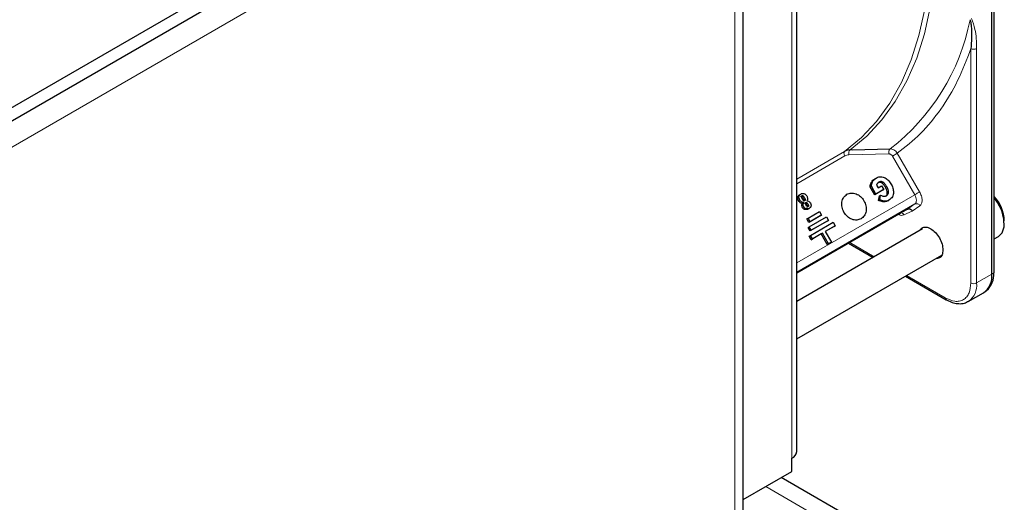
# Paper-space layout 'Blatt2' of a CAD drawing. Header units: millimetres. Extents: x 5 to 418, y 2 to 292.
# Tile 109 of 112: x 333 to 353, y 208 to 218. Entities that reach past the tile are written whole.
import ezdxf

# ---------------------------------------------------------------- set-up
doc = ezdxf.new("R2010")
doc.units = ezdxf.units.MM

psp = doc.layouts.new('Blatt2')

# ---------------------------------------------------------------- linework, layer by layer
at = {"color": 7, "linetype": 'Continuous', "lineweight": 25}
for p, q in [((352.634, 212.712), (352.634, 227.695)), ((352.685, 212.757), (352.685, 227.741)), ((348.606, 209.05), (348.606, 225.517)), ((328.132, 213.686), (347.271, 224.735)), ((347.501, 199.15), (347.501, 224.667)), ((328.132, 213.414), (347.271, 224.463)), ((349.748, 215.278), (350.534, 215.296)), ((350.22, 214.682), (350.245, 214.696)), ((350.123, 214.517), (350.148, 214.531)), ((350.218, 214.352), (350.123, 214.517)), ((350.243, 214.366), (350.148, 214.531)), ((350.253, 214.55), (350.285, 214.494)), ((350.285, 214.494), (350.36, 214.537)), ((350.36, 214.537), (350.405, 214.46)), ((348.664, 214.352), (348.689, 214.366)), ((350.38, 214.446), (350.218, 214.352)), ((350.243, 214.366), (350.218, 214.352)), ((350.405, 214.46), (350.243, 214.366)), ((350.296, 214.231), (350.312, 214.328)), ((350.312, 214.328), (350.337, 214.343)), ((350.321, 214.245), (350.337, 214.343)), ((350.38, 214.446), (350.405, 214.46)), ((348.714, 214.14), (348.726, 214.174)), ((348.726, 214.174), (348.751, 214.188)), ((348.739, 214.154), (348.751, 214.188)), ((348.815, 214.224), (348.848, 214.218)), ((350.296, 214.231), (350.321, 214.245)), ((350.382, 214.202), (350.296, 214.231)), ((350.407, 214.216), (350.321, 214.245)), ((350.484, 214.225), (350.509, 214.24)), ((350.893, 214.052), (348.606, 212.731)), ((348.838, 214.055), (348.863, 214.069)), ((348.84, 213.868), (349.076, 214.004)), ((349.093, 213.917), (348.857, 213.781)), ((348.865, 213.689), (349.218, 213.893)), ((349.118, 213.931), (348.882, 213.795)), ((349.076, 214.004), (349.118, 213.931)), ((349.093, 213.917), (349.118, 213.931)), ((349.218, 213.893), (349.26, 213.821)), ((348.815, 213.853), (348.84, 213.868)), ((348.857, 213.781), (348.815, 213.853)), ((348.882, 213.795), (348.84, 213.868)), ((348.84, 213.675), (348.865, 213.689)), ((348.881, 213.603), (348.84, 213.675)), ((348.882, 213.795), (348.857, 213.781)), ((348.906, 213.617), (348.865, 213.689)), ((349.235, 213.807), (348.881, 213.603)), ((348.889, 213.511), (349.36, 213.783)), ((349.26, 213.821), (348.906, 213.617)), ((349.402, 213.711), (349.196, 213.592)), ((349.377, 213.696), (349.196, 213.592)), ((349.235, 213.807), (349.26, 213.821)), ((349.36, 213.783), (349.402, 213.711)), ((349.377, 213.696), (349.402, 213.711)), ((351.205, 213.646), (348.606, 212.145)), ((348.864, 213.496), (348.889, 213.511)), ((348.906, 213.424), (348.864, 213.496)), ((348.906, 213.617), (348.881, 213.603)), ((348.931, 213.439), (348.889, 213.511)), ((349.112, 213.543), (348.906, 213.424)), ((349.137, 213.558), (348.931, 213.439)), ((349.112, 213.543), (349.137, 213.558)), ((349.237, 213.327), (349.112, 213.543)), ((349.262, 213.341), (349.137, 213.558)), ((349.196, 213.592), (349.321, 213.375)), ((352.685, 213.442), (352.771, 213.492)), ((348.906, 213.424), (348.931, 213.439)), ((349.296, 213.361), (349.237, 213.327)), ((349.237, 213.327), (349.262, 213.341)), ((349.321, 213.375), (349.262, 213.341)), ((349.296, 213.361), (349.321, 213.375)), ((349.675, 213.349), (350.183, 213.056)), ((348.606, 211.375), (351.601, 213.105)), ((350.85, 212.671), (351.69, 212.186)), ((352.148, 212.149), (352.462, 212.33)), ((352.487, 212.346), (352.527, 212.376)), ((352.148, 212.149), (352.134, 212.141)), ((348.508, 208.642), (348.508, 208.914)), ((347.501, 208.061), (348.508, 208.642)), ((351.053, 206.918), (348.287, 208.515))]:
    psp.add_line(p, q, dxfattribs=at)
at = {"color": 7, "linetype": 'Continuous', "lineweight": 18}
for p, q in [((352.674, 227.722), (352.674, 212.739)), ((348.508, 225.381), (348.508, 208.914)), ((347.33, 198.912), (347.33, 224.429)), ((327.955, 212.768), (346.564, 223.51)), ((352.203, 212.531), (352.203, 217.368)), ((352.321, 212.531), (352.321, 217.368)), ((348.606, 214.674), (349.596, 215.246)), ((349.599, 215.151), (348.606, 214.578)), ((350.509, 215.194), (349.681, 215.174)), ((349.707, 215.277), (349.748, 215.278)), ((351.042, 214.35), (350.582, 215.148)), ((350.682, 215.206), (351.143, 214.408)), ((350.147, 214.606), (350.172, 214.62)), ((350.437, 214.508), (350.462, 214.523)), ((348.606, 212.943), (351.042, 214.35)), ((348.628, 214.299), (348.653, 214.313)), ((348.764, 214.29), (348.739, 214.276)), ((351.047, 214.16), (348.606, 212.751)), ((348.644, 214.226), (348.669, 214.241)), ((348.714, 214.14), (348.739, 214.154)), ((348.727, 214.084), (348.752, 214.099)), ((348.781, 214.249), (348.756, 214.234)), ((348.834, 214.161), (348.809, 214.147)), ((350.382, 214.202), (350.407, 214.216)), ((350.893, 214.052), (351.047, 214.16)), ((351.149, 214.123), (350.993, 214.013)), ((348.776, 214.045), (348.801, 214.06)), ((350.993, 214.013), (350.82, 213.933)), ((349.7, 213.363), (350.208, 213.07)), ((350.874, 212.685), (351.672, 212.224)), ((352.634, 212.712), (352.321, 212.531)), ((352.674, 212.739), (352.634, 212.712)), ((350.424, 206.91), (347.966, 208.329))]:
    psp.add_line(p, q, dxfattribs=at)
at = {"color": 7, "linetype": 'Continuous', "lineweight": 18, "flags": 128}
for points in [[(349.596, 215.246), (349.941, 215.53), (350.252, 215.863), (350.528, 216.242), (350.767, 216.666), (350.968, 217.132), (351.128, 217.637), (351.248, 218.178), (351.327, 218.752), (351.364, 219.355), (351.358, 219.984), (351.311, 220.635), (351.222, 221.303), (351.092, 221.986), (350.921, 222.679), (350.711, 223.377), (350.462, 224.077), (350.177, 224.774), (349.857, 225.463), (349.504, 226.142)], [(349.614, 226.207), (349.968, 225.526), (350.289, 224.834), (350.575, 224.135), (350.825, 223.433), (351.035, 222.732), (351.207, 222.038), (351.338, 221.353), (351.427, 220.682), (351.475, 220.029), (351.48, 219.398), (351.443, 218.793), (351.364, 218.217), (351.244, 217.674), (351.083, 217.168), (350.882, 216.701), (350.642, 216.275), (350.365, 215.895), (350.053, 215.561), (349.707, 215.277)], [(351.042, 214.35), (351.055, 214.357), (351.068, 214.365), (351.082, 214.373), (351.096, 214.381), (351.11, 214.389), (351.123, 214.396), (351.134, 214.403), (351.143, 214.408)], [(351.047, 214.16), (351.06, 214.173), (351.07, 214.191), (351.075, 214.213), (351.077, 214.237), (351.074, 214.265), (351.067, 214.293), (351.057, 214.322), (351.042, 214.35)]]:
    psp.add_lwpolyline(points, dxfattribs=at)
at = {"color": 7, "linetype": 'Continuous', "lineweight": 25, "flags": 128}
for points in [[(352.771, 213.492), (352.846, 213.566), (352.888, 213.691), (352.885, 213.849), (352.839, 214.023), (352.754, 214.194), (352.685, 214.291)], [(351.69, 212.186), (351.69, 212.186), (351.689, 212.187)]]:
    psp.add_lwpolyline(points, dxfattribs=at)
at = {"color": 7, "linetype": 'Continuous', "lineweight": 18}
for centre, radius, start, end in [((347.82, 218.821), 4.449, 307.5938, 348.8641), ((352.262, 217.482), 0.128, 242.6097, 297.3903), ((351.079, 214.087), 0.0796, 27.0034, 113.5808), ((350.741, 213.893), 0.088, 26.8497, 74.2264), ((351.924, 212.48), 0.4, 304.0564, 7.2558), ((352.262, 212.644), 0.128, 242.6097, 297.3903), ((351.715, 212.22), 0.0425, 174.5902, 231.922)]:
    psp.add_arc(centre, radius, start, end, dxfattribs=at)
at = {"color": 7, "linetype": 'Continuous', "lineweight": 25}
for centre, radius, start, end in [((352.112, 213.782), 0.781, 2.2509, 42.755), ((352.238, 212.661), 0.4, 304.0564, 7.2558), ((352.247, 212.7), 0.429, 310.8243, 5.1593), ((352.662, 212.759), 0.0233, 299.6454, 355.8931), ((348.439, 209.067), 0.168, 294.3747, 354.3052)]:
    psp.add_arc(centre, radius, start, end, dxfattribs=at)
for points, knots in [([(352.185, 217.962), (352.191, 217.939), (352.203, 217.893), (352.212, 217.806), (352.216, 217.71), (352.216, 217.611), (352.213, 217.499), (352.207, 217.419), (352.203, 217.368)], [0, 0, 0, 0, 0.131707, 0.266427, 0.45503, 0.620819, 0.756483, 1, 1, 1, 1]), ([(349.707, 215.277), (349.687, 215.275), (349.648, 215.272), (349.613, 215.255), (349.596, 215.246)], [0, 0, 0, 0, 0.500009, 1, 1, 1, 1]), ([(350.147, 214.606), (350.157, 214.621), (350.177, 214.652), (350.206, 214.672), (350.22, 214.682)], [0, 0, 0, 0, 0.504342, 1, 1, 1, 1]), ([(350.172, 214.62), (350.182, 214.636), (350.202, 214.667), (350.231, 214.686), (350.245, 214.696)], [0, 0, 0, 0, 0.504342, 1, 1, 1, 1]), ([(350.245, 214.696), (350.271, 214.708), (350.309, 214.725), (350.367, 214.722), (350.395, 214.713), (350.41, 214.709)], [0, 0, 0, 0, 0.51374, 0.7552939, 1, 1, 1, 1]), ([(350.41, 214.709), (350.423, 214.702), (350.451, 214.69), (350.503, 214.649), (350.532, 214.606), (350.552, 214.577)], [0, 0, 0, 0, 0.242666, 0.483773, 1, 1, 1, 1]), ([(350.123, 214.517), (350.124, 214.532), (350.127, 214.564), (350.14, 214.591), (350.147, 214.606)], [0, 0, 0, 0, 0.466486, 1, 1, 1, 1]), ([(350.148, 214.531), (350.149, 214.546), (350.152, 214.579), (350.165, 214.606), (350.172, 214.62)], [0, 0, 0, 0, 0.466486, 1, 1, 1, 1]), ([(350.303, 214.61), (350.291, 214.603), (350.27, 214.588), (350.259, 214.562), (350.253, 214.55)], [0, 0, 0, 0, 0.517527, 1, 1, 1, 1]), ([(350.437, 214.508), (350.425, 214.528), (350.404, 214.562), (350.367, 214.595), (350.339, 214.607), (350.318, 214.609), (350.297, 214.605), (350.284, 214.599), (350.278, 214.596)], [0, 0, 0, 0, 0.31038, 0.551861, 0.658713, 0.76454, 0.876313, 1, 1, 1, 1]), ([(350.462, 214.523), (350.45, 214.542), (350.429, 214.577), (350.392, 214.609), (350.364, 214.621), (350.343, 214.623), (350.322, 214.62), (350.309, 214.614), (350.303, 214.61)], [0, 0, 0, 0, 0.31038, 0.551861, 0.658713, 0.76454, 0.876313, 1, 1, 1, 1]), ([(350.432, 214.316), (350.439, 214.32), (350.451, 214.328), (350.466, 214.346), (350.475, 214.366), (350.479, 214.399), (350.469, 214.449), (350.449, 214.487), (350.437, 214.508)], [0, 0, 0, 0, 0.124423, 0.236772, 0.342951, 0.449891, 0.690818, 1, 1, 1, 1]), ([(350.457, 214.33), (350.464, 214.335), (350.476, 214.343), (350.491, 214.36), (350.5, 214.381), (350.504, 214.413), (350.494, 214.464), (350.474, 214.502), (350.462, 214.523)], [0, 0, 0, 0, 0.124423, 0.236772, 0.342951, 0.449891, 0.690818, 1, 1, 1, 1]), ([(350.552, 214.577), (350.567, 214.548), (350.597, 214.492), (350.602, 214.432), (350.605, 214.403)], [0, 0, 0, 0, 0.525396, 1, 1, 1, 1]), ([(348.644, 214.226), (348.638, 214.238), (348.629, 214.256), (348.626, 214.281), (348.627, 214.293), (348.628, 214.299)], [0, 0, 0, 0, 0.5110357, 0.7533793, 1, 1, 1, 1]), ([(348.628, 214.299), (348.629, 214.305), (348.632, 214.316), (348.642, 214.336), (348.655, 214.345), (348.664, 214.352)], [0, 0, 0, 0, 0.2466207, 0.4889643, 1, 1, 1, 1]), ([(348.669, 214.241), (348.663, 214.253), (348.654, 214.271), (348.651, 214.296), (348.652, 214.307), (348.653, 214.313)], [0, 0, 0, 0, 0.511036, 0.753379, 1, 1, 1, 1]), ([(348.653, 214.313), (348.654, 214.319), (348.657, 214.33), (348.667, 214.35), (348.68, 214.36), (348.689, 214.366)], [0, 0, 0, 0, 0.246621, 0.488964, 1, 1, 1, 1]), ([(348.688, 214.317), (348.69, 214.318), (348.693, 214.319), (348.699, 214.319), (348.705, 214.317), (348.714, 214.311), (348.726, 214.297), (348.734, 214.284), (348.739, 214.276)], [0, 0, 0, 0, 0.0922105, 0.1801083, 0.2725472, 0.3772349, 0.6423625, 1, 1, 1, 1]), ([(348.689, 214.366), (348.7, 214.371), (348.716, 214.379), (348.739, 214.379), (348.751, 214.376), (348.756, 214.374)], [0, 0, 0, 0, 0.525054, 0.764251, 1, 1, 1, 1]), ([(348.72, 214.27), (348.716, 214.277), (348.709, 214.29), (348.704, 214.306), (348.704, 214.317), (348.705, 214.323), (348.708, 214.328), (348.711, 214.33), (348.713, 214.331)], [0, 0, 0, 0, 0.3462442, 0.6053698, 0.7103214, 0.805859, 0.8997121, 1, 1, 1, 1]), ([(348.713, 214.331), (348.715, 214.332), (348.718, 214.334), (348.724, 214.333), (348.73, 214.331), (348.739, 214.325), (348.751, 214.311), (348.759, 214.298), (348.764, 214.29)], [0, 0, 0, 0, 0.0922105, 0.1801083, 0.2725472, 0.3772349, 0.6423625, 1, 1, 1, 1]), ([(348.739, 214.276), (348.743, 214.268), (348.751, 214.255), (348.755, 214.24), (348.756, 214.234)], [0, 0, 0, 0, 0.594509, 1, 1, 1, 1]), ([(348.756, 214.374), (348.762, 214.372), (348.773, 214.367), (348.793, 214.352), (348.804, 214.336), (348.812, 214.325)], [0, 0, 0, 0, 0.245674, 0.4870811, 1, 1, 1, 1]), ([(348.764, 214.29), (348.768, 214.283), (348.776, 214.269), (348.78, 214.255), (348.781, 214.249)], [0, 0, 0, 0, 0.594509, 1, 1, 1, 1]), ([(348.812, 214.325), (348.817, 214.316), (348.825, 214.299), (348.83, 214.272), (348.827, 214.246), (348.819, 214.232), (348.815, 214.224)], [0, 0, 0, 0, 0.2620119, 0.5000745, 0.7380971, 1, 1, 1, 1]), ([(350.337, 214.343), (350.359, 214.333), (350.391, 214.318), (350.432, 214.319), (350.449, 214.327), (350.457, 214.33)], [0, 0, 0, 0, 0.541327, 0.773967, 1, 1, 1, 1]), ([(350.605, 214.403), (350.604, 214.386), (350.602, 214.352), (350.583, 214.306), (350.552, 214.267), (350.524, 214.249), (350.509, 214.24)], [0, 0, 0, 0, 0.2389, 0.474476, 0.723416, 1, 1, 1, 1]), ([(348.726, 214.174), (348.718, 214.174), (348.702, 214.175), (348.679, 214.185), (348.659, 214.203), (348.649, 214.218), (348.644, 214.226)], [0, 0, 0, 0, 0.257013, 0.493304, 0.733189, 1, 1, 1, 1]), ([(348.751, 214.188), (348.743, 214.189), (348.727, 214.189), (348.704, 214.2), (348.684, 214.217), (348.674, 214.233), (348.669, 214.241)], [0, 0, 0, 0, 0.257013, 0.493304, 0.733189, 1, 1, 1, 1]), ([(348.727, 214.084), (348.723, 214.094), (348.716, 214.107), (348.713, 214.127), (348.713, 214.135), (348.714, 214.14)], [0, 0, 0, 0, 0.520179, 0.760732, 1, 1, 1, 1]), ([(348.748, 214.231), (348.744, 214.235), (348.733, 214.247), (348.725, 214.262), (348.72, 214.27)], [0, 0, 0, 0, 0.39531, 1, 1, 1, 1]), ([(348.776, 214.045), (348.771, 214.047), (348.762, 214.05), (348.748, 214.059), (348.736, 214.07), (348.73, 214.08), (348.727, 214.084)], [0, 0, 0, 0, 0.2551268, 0.4980179, 0.7419398, 1, 1, 1, 1]), ([(348.752, 214.099), (348.748, 214.108), (348.741, 214.122), (348.738, 214.141), (348.738, 214.15), (348.739, 214.154)], [0, 0, 0, 0, 0.520179, 0.760732, 1, 1, 1, 1]), ([(348.77, 214.227), (348.769, 214.227), (348.765, 214.225), (348.76, 214.225), (348.754, 214.227), (348.75, 214.229), (348.748, 214.231)], [0, 0, 0, 0, 0.264335, 0.503766, 0.74118, 1, 1, 1, 1]), ([(348.801, 214.06), (348.796, 214.061), (348.787, 214.064), (348.773, 214.073), (348.761, 214.085), (348.755, 214.094), (348.752, 214.099)], [0, 0, 0, 0, 0.255127, 0.498018, 0.74194, 1, 1, 1, 1]), ([(348.768, 214.175), (348.77, 214.176), (348.773, 214.178), (348.778, 214.178), (348.783, 214.177), (348.79, 214.173), (348.8, 214.163), (348.806, 214.153), (348.809, 214.147)], [0, 0, 0, 0, 0.105786, 0.203769, 0.301557, 0.4068, 0.661801, 1, 1, 1, 1]), ([(348.781, 214.249), (348.781, 214.247), (348.781, 214.242), (348.779, 214.236), (348.776, 214.231), (348.772, 214.229), (348.77, 214.227)], [0, 0, 0, 0, 0.2462137, 0.4815356, 0.7266426, 1, 1, 1, 1]), ([(348.798, 214.135), (348.794, 214.142), (348.788, 214.153), (348.784, 214.167), (348.784, 214.177), (348.785, 214.182), (348.789, 214.187), (348.791, 214.189), (348.793, 214.19)], [0, 0, 0, 0, 0.339071, 0.594513, 0.699721, 0.797263, 0.894801, 1, 1, 1, 1]), ([(348.793, 214.19), (348.795, 214.191), (348.798, 214.192), (348.803, 214.192), (348.808, 214.191), (348.815, 214.187), (348.825, 214.177), (348.831, 214.167), (348.834, 214.161)], [0, 0, 0, 0, 0.105786, 0.203769, 0.301557, 0.4068, 0.661801, 1, 1, 1, 1]), ([(348.841, 214.105), (348.839, 214.105), (348.836, 214.103), (348.831, 214.103), (348.826, 214.104), (348.818, 214.108), (348.808, 214.119), (348.801, 214.129), (348.798, 214.135)], [0, 0, 0, 0, 0.10589, 0.203951, 0.301782, 0.407031, 0.661954, 1, 1, 1, 1]), ([(348.809, 214.147), (348.813, 214.14), (348.819, 214.129), (348.824, 214.114), (348.824, 214.104), (348.823, 214.098), (348.82, 214.094), (348.817, 214.092), (348.816, 214.091)], [0, 0, 0, 0, 0.348491, 0.608786, 0.713671, 0.808589, 0.901277, 1, 1, 1, 1]), ([(348.834, 214.161), (348.838, 214.155), (348.844, 214.143), (348.849, 214.128), (348.849, 214.119), (348.848, 214.113), (348.845, 214.108), (348.842, 214.106), (348.841, 214.105)], [0, 0, 0, 0, 0.348491, 0.608786, 0.713671, 0.808589, 0.901277, 1, 1, 1, 1]), ([(348.848, 214.218), (348.856, 214.214), (348.872, 214.206), (348.883, 214.19), (348.888, 214.182)], [0, 0, 0, 0, 0.501646, 1, 1, 1, 1]), ([(348.9, 214.118), (348.899, 214.113), (348.896, 214.103), (348.885, 214.085), (348.872, 214.076), (348.863, 214.069)], [0, 0, 0, 0, 0.2356679, 0.4751868, 1, 1, 1, 1]), ([(348.888, 214.182), (348.891, 214.177), (348.896, 214.166), (348.901, 214.15), (348.903, 214.134), (348.901, 214.123), (348.9, 214.118)], [0, 0, 0, 0, 0.2608604, 0.506753, 0.749149, 1, 1, 1, 1]), ([(350.484, 214.225), (350.468, 214.217), (350.436, 214.201), (350.4, 214.202), (350.382, 214.202)], [0, 0, 0, 0, 0.520139, 1, 1, 1, 1]), ([(350.509, 214.24), (350.493, 214.231), (350.461, 214.216), (350.425, 214.216), (350.407, 214.216)], [0, 0, 0, 0, 0.520139, 1, 1, 1, 1]), ([(348.838, 214.055), (348.828, 214.05), (348.809, 214.041), (348.787, 214.044), (348.776, 214.045)], [0, 0, 0, 0, 0.530715, 1, 1, 1, 1]), ([(348.863, 214.069), (348.853, 214.064), (348.834, 214.055), (348.812, 214.058), (348.801, 214.06)], [0, 0, 0, 0, 0.530715, 1, 1, 1, 1]), ([(350.893, 214.052), (350.899, 214.054), (350.913, 214.061), (350.935, 214.059), (350.954, 214.052), (350.968, 214.043), (350.982, 214.03), (350.989, 214.019), (350.993, 214.013)], [0, 0, 0, 0, 0.198498, 0.430822, 0.560297, 0.69832, 0.844889, 1, 1, 1, 1]), ([(351.142, 213.61), (351.157, 213.632), (351.189, 213.678), (351.273, 213.691), (351.372, 213.658), (351.472, 213.577), (351.555, 213.464), (351.614, 213.332), (351.622, 213.251), (351.625, 213.211)], [0, 0, 0, 0, 0.132467, 0.277056, 0.421645, 0.566234, 0.710822, 0.855411, 1, 1, 1, 1]), ([(351.625, 213.211), (351.621, 213.175), (351.614, 213.103), (351.558, 213.038), (351.502, 213.034), (351.476, 213.032)], [0, 0, 0, 0, 0.342828, 0.685656, 1, 1, 1, 1]), ([(351.69, 212.189), (351.712, 212.176), (351.772, 212.141), (351.871, 212.11), (351.984, 212.099), (352.075, 212.11), (352.118, 212.137), (352.129, 212.145)], [0, 0, 0, 0, 0.147654, 0.391006, 0.641727, 0.904428, 1, 1, 1, 1])]:
    psp.add_open_spline(points, degree=3, knots=knots, dxfattribs=at)
at = {"color": 7, "linetype": 'Continuous', "lineweight": 18}
for points, knots in [([(352.321, 217.368), (352.317, 217.506), (352.31, 217.735), (352.243, 217.915), (352.216, 217.987)], [0, 0, 0, 0, 0.600655, 1, 1, 1, 1]), ([(352.203, 217.368), (352.116, 217.141), (351.943, 216.687), (351.589, 216.104), (351.176, 215.596), (350.847, 215.336), (350.682, 215.206)], [0, 0, 0, 0, 0.249327, 0.5, 0.750673, 1, 1, 1, 1]), ([(350.682, 215.206), (350.672, 215.221), (350.652, 215.249), (350.612, 215.278), (350.572, 215.294), (350.546, 215.296), (350.534, 215.296)], [0, 0, 0, 0, 0.280057, 0.540096, 0.780086, 1, 1, 1, 1]), ([(349.596, 215.246), (349.592, 215.242), (349.583, 215.233), (349.58, 215.208), (349.584, 215.18), (349.594, 215.161), (349.599, 215.151)], [0, 0, 0, 0, 0.249998, 0.499998, 0.749999, 1, 1, 1, 1]), ([(350.582, 215.148), (350.577, 215.155), (350.568, 215.168), (350.55, 215.182), (350.529, 215.192), (350.516, 215.193), (350.509, 215.194)], [0, 0, 0, 0, 0.250401, 0.50034, 0.748743, 1, 1, 1, 1]), ([(351.143, 214.408), (351.157, 214.381), (351.185, 214.324), (351.199, 214.237), (351.189, 214.163), (351.162, 214.136), (351.149, 214.123)], [0, 0, 0, 0, 0.240773, 0.5, 0.759227, 1, 1, 1, 1]), ([(350.82, 213.933), (350.802, 213.928), (350.773, 213.918), (350.737, 213.935), (350.722, 213.942)], [0, 0, 0, 0, 0.597405, 1, 1, 1, 1]), ([(351.672, 212.224), (351.739, 212.194), (351.842, 212.147), (351.965, 212.152), (352.05, 212.182), (352.119, 212.241), (352.185, 212.345), (352.196, 212.458), (352.203, 212.531)], [0, 0, 0, 0, 0.2394568, 0.3683606, 0.5, 0.6316394, 0.7605432, 1, 1, 1, 1])]:
    psp.add_open_spline(points, degree=3, knots=knots, dxfattribs=at)
for points in [[(350.509, 215.194), (350.507, 215.204), (350.505, 215.225), (350.51, 215.256), (350.519, 215.282), (350.529, 215.292), (350.534, 215.296)], [(349.681, 215.174), (349.667, 215.173), (349.637, 215.171), (349.611, 215.158), (349.599, 215.151)], [(349.681, 215.174), (349.68, 215.185), (349.678, 215.206), (349.682, 215.237), (349.692, 215.263), (349.702, 215.272), (349.707, 215.277)], [(350.582, 215.148), (350.59, 215.153), (350.607, 215.162), (350.636, 215.179), (350.663, 215.195), (350.676, 215.202), (350.682, 215.206)]]:
    psp.add_open_spline(points, degree=3, dxfattribs=at)
at = {"color": 7, "linetype": 'Continuous', "lineweight": 25}
for points in [[(349.934, 213.854), (349.905, 213.843), (349.847, 213.819), (349.744, 213.838), (349.65, 213.895), (349.577, 213.985), (349.535, 214.093), (349.533, 214.203), (349.568, 214.301), (349.618, 214.34), (349.642, 214.36)], [(349.642, 214.36), (349.672, 214.371), (349.73, 214.395), (349.832, 214.376), (349.926, 214.319), (350, 214.229), (350.041, 214.121), (350.043, 214.011), (350.008, 213.912), (349.959, 213.874), (349.934, 213.854)]]:
    psp.add_open_spline(points, degree=3, dxfattribs=at)

doc.saveas('drawing.dxf')
